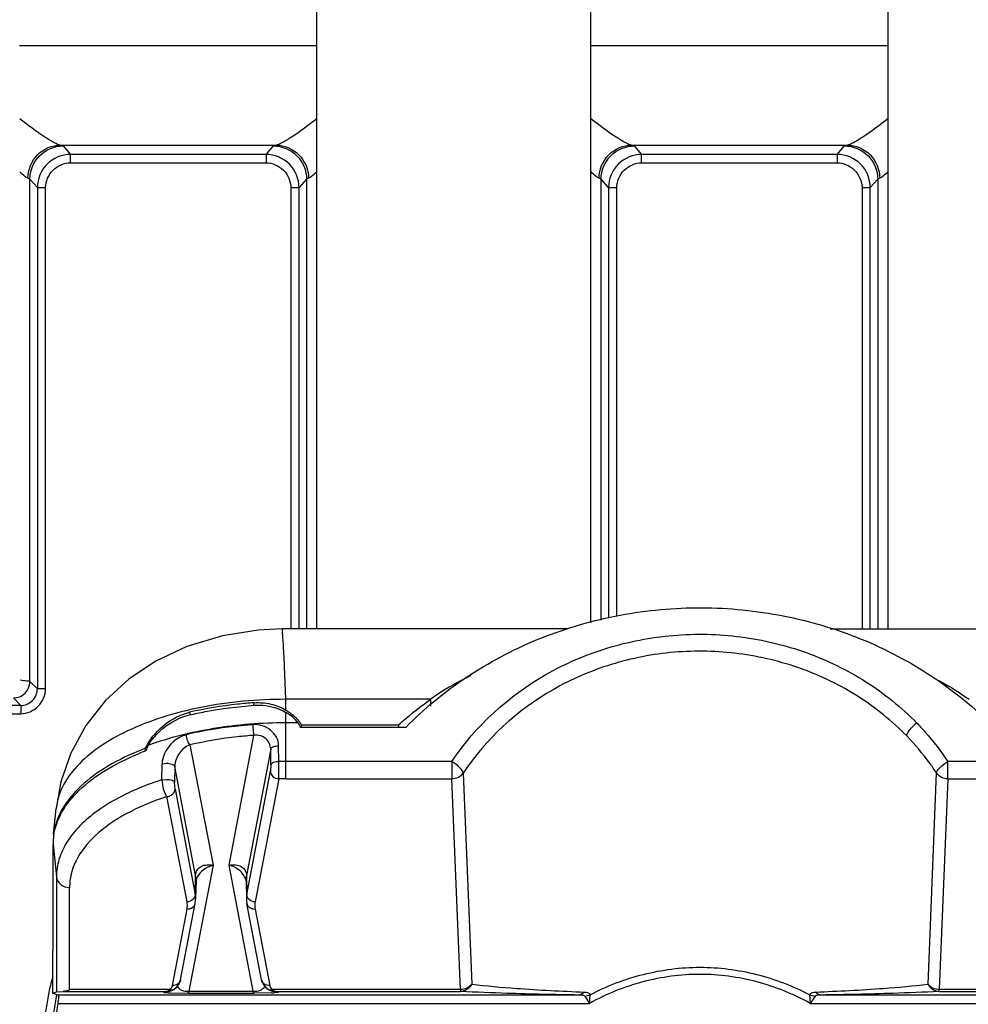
# Model space of a CAD drawing. Header units: inches. Extents: x 0 to 17, y 0 to 11.
# Tile 42 of 104: x 4.645 to 5.096, y 7.278 to 7.746. Entities that reach past the tile are written whole.
import ezdxf

# ---------------------------------------------------------------- set-up
doc = ezdxf.new("R2010")
doc.units = ezdxf.units.IN
doc.header["$LTSCALE"] = 0.935
doc.header["$MEASUREMENT"] = 0
doc.layers.add('1', color=7, linetype='CONTINUOUS')
doc.layers.add('2', color=7, linetype='CONTINUOUS')

msp = doc.modelspace()

# ---------------------------------------------------------------- linework, layer by layer
at = {"layer": '1', "color": 7, "linetype": 'Continuous'}
for p, q in [((4.7864557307, 7.4569437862), (4.7864557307, 7.9330109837)), ((4.9167706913, 7.4597361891), (4.9167706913, 7.9330109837)), ((5.058109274, 7.4569437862), (5.058109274, 7.9330109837)), ((4.7701350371, 7.4569435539), (4.770138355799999, 7.4569437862)), ((4.9058551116, 7.4569437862), (4.770138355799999, 7.4569437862)), ((5.0305481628, 7.4569437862), (5.1670801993, 7.4569437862)), ((4.7717881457, 7.4233671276), (4.771120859, 7.4389529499)), ((4.8405628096, 7.4233671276), (4.7717881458, 7.4233671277)), ((4.7717881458, 7.4182279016), (4.7717881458, 7.4233671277)), ((4.8405632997, 7.4233666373), (4.8405633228, 7.4201656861)), ((4.756426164, 7.4205687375), (4.756648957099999, 7.4217305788)), ((4.756648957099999, 7.4217305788), (4.7565641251, 7.4217246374)), ((4.756648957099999, 7.4217305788), (4.756564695, 7.421722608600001)), ((4.725935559, 7.4172276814), (4.726193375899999, 7.416003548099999)), ((4.7717857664, 7.3856553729), (4.7717857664, 7.417120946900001)), ((4.777591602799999, 7.4121811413), (4.7717857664, 7.4121811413)), ((4.8287205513, 7.410032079), (4.7787699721, 7.410032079)), ((4.779221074, 7.411249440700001), (4.7789876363, 7.410032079)), ((4.779221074, 7.411249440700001), (4.825297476, 7.4112495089)), ((4.8252973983, 7.411249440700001), (4.8252973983, 7.410032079)), ((4.7447143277, 7.3444908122), (4.7565573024, 7.4062505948)), ((4.7049581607, 7.3988510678), (4.704747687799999, 7.3999486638)), ((4.7261215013, 7.4016776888), (4.7370875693, 7.344490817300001)), ((4.7645042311, 7.3997487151), (4.7529834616, 7.3396691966)), ((4.7645802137, 7.3922116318), (4.7645042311, 7.3997487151)), ((4.768376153, 7.3937461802), (4.7682981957, 7.4012832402)), ((4.712778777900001, 7.385112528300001), (4.7128553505, 7.3927421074)), ((4.7128553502, 7.392741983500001), (4.7149659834, 7.3929741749)), ((4.7188770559, 7.3915124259), (4.7188178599, 7.3838866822)), ((4.728818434, 7.339669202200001), (4.7188770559, 7.3915124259)), ((4.7645802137, 7.3922116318), (4.7643916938, 7.3891639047)), ((4.7683101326, 7.3856260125), (4.768376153, 7.393746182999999)), ((4.8506692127, 7.3937728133), (4.7717857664, 7.3937728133)), ((4.8506692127, 7.3937728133), (4.8506692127, 7.3856553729)), ((5.1654877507, 7.3937728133), (5.0866068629, 7.3937728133)), ((5.0866068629, 7.3856553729), (5.0866068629, 7.3937728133)), ((4.7127794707, 7.3851120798), (4.714898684, 7.3853384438)), ((4.7531665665, 7.330625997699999), (4.7643916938, 7.3891639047)), ((4.7683101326, 7.3856260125), (4.7570850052, 7.3270881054)), ((4.7717857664, 7.3856553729), (4.8506692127, 7.3856553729)), ((4.8547826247, 7.2853827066), (4.8506692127, 7.3856553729)), ((4.856048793, 7.388340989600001), (4.8601122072, 7.2879935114)), ((5.0771663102, 7.2879948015), (5.0812247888, 7.3883397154)), ((5.0866068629, 7.3856553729), (5.0824934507, 7.2853827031)), ((5.0866068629, 7.3856553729), (5.1654877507, 7.3856553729)), ((4.7190356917, 7.380687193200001), (4.7188178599, 7.3838866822)), ((4.7190356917, 7.380687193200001), (4.7286353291, 7.3306260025)), ((4.6983012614, 7.37955427), (4.6981889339, 7.3795030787)), ((4.6983012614, 7.37955427), (4.6981974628, 7.3794984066)), ((4.7247168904, 7.327088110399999), (4.7151172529, 7.3771493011)), ((4.6612571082, 7.3592325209), (4.662489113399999, 7.3714122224)), ((4.66248962, 7.3714172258), (4.662489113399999, 7.3714122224)), ((4.6612032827, 7.3586818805), (4.6610600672, 7.355885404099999)), ((4.6610588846, 7.3544106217), (4.6626224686, 7.3389349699)), ((4.6610588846, 7.3040196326), (4.6610588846, 7.3544106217)), ((4.661079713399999, 7.3557706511), (4.6610832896, 7.3558568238)), ((4.6612571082, 7.3557688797), (4.6612696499, 7.3558548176)), ((4.7370875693, 7.344490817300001), (4.7256008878, 7.2845890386)), ((4.7562009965, 7.2845890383), (4.7447143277, 7.3444908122)), ((4.6626224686, 7.3389349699), (4.6626224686, 7.2843611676)), ((4.7286353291, 7.3306260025), (4.728818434, 7.339669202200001)), ((4.7529834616, 7.3396691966), (4.7531665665, 7.330625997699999)), ((4.6688977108, 7.2853827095), (4.6688977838, 7.3339551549)), ((4.7289960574, 7.3375887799), (4.7288130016, 7.3285480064)), ((4.7528058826, 7.3375865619), (4.7529888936, 7.3285479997)), ((4.7216143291, 7.290031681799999), (4.7285834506, 7.3263749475)), ((4.760187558, 7.290031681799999), (4.7532184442, 7.3263749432)), ((4.717747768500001, 7.2873635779), (4.72471689, 7.3237068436)), ((4.7570850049, 7.3237068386), (4.7640541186, 7.287363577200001)), ((4.6610588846, 7.3040196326), (4.6609561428, 7.303977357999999)), ((4.6609561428, 7.2836755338), (4.6609561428, 7.303977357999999)), ((4.717747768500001, 7.2873635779), (4.7174703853, 7.286586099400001)), ((4.6609561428, 7.2836755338), (4.6626224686, 7.2843611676)), ((4.662349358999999, 7.2831022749), (4.6609561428, 7.2836755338)), ((4.6635245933, 7.282803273), (4.6623493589, 7.2831022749)), ((4.6626224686, 7.2843611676), (4.6658433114, 7.284539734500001)), ((4.910931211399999, 7.2828032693), (4.6635245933, 7.282803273)), ((4.6658433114, 7.284539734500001), (4.7150359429, 7.2845397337)), ((4.7162707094, 7.2853827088), (4.6688977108, 7.2853827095)), ((4.7137736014, 7.2842473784), (4.7150359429, 7.2845397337)), ((4.7137736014, 7.2842473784), (4.7151948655, 7.28440885)), ((4.7150359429, 7.2845397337), (4.7158838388, 7.284935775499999)), ((4.7151812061, 7.2845421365), (4.7150359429, 7.2845397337)), ((4.7151948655, 7.28440885), (4.7165005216, 7.284711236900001)), ((4.7160399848, 7.2850927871), (4.7162713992, 7.285382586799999)), ((4.7165005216, 7.284711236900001), (4.7163330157, 7.2846747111)), ((4.7169121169, 7.2838693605), (4.7248521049, 7.2837467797)), ((4.7256008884, 7.2837460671), (4.7248521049, 7.2837467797)), ((4.7256008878, 7.2845890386), (4.7562009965, 7.2845890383)), ((4.7256008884, 7.2837460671), (4.7256008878, 7.2845890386)), ((4.7256008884, 7.2837460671), (4.7562009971, 7.283746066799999)), ((4.7562009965, 7.2845890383), (4.7562009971, 7.283746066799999)), ((4.7569497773, 7.283746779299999), (4.7562009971, 7.283746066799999)), ((4.7649019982, 7.2838698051), (4.7569497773, 7.283746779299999)), ((4.7648467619, 7.285159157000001), (4.763686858, 7.285314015)), ((4.7655311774, 7.285382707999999), (4.7648467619, 7.285159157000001)), ((4.766607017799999, 7.2844088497), (4.7653013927, 7.2847112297)), ((4.7654745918, 7.2846742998), (4.7653015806, 7.2847120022)), ((4.765364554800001, 7.2846977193), (4.7654745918, 7.2846742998)), ((4.7655304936, 7.2853825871), (4.7659181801, 7.2849356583)), ((4.8547826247, 7.2853827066), (4.7655311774, 7.285382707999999)), ((4.7659181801, 7.2849356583), (4.7663361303, 7.2846491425)), ((4.7663361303, 7.2846491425), (4.7666361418, 7.2845536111)), ((4.7680282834, 7.2842473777), (4.766607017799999, 7.2844088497)), ((4.7667659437, 7.2845397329), (4.7666287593, 7.2845419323)), ((4.7667659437, 7.2845397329), (4.854782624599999, 7.2845397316)), ((4.7667659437, 7.2845397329), (4.7680282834, 7.2842473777)), ((4.8547826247, 7.2853827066), (4.854782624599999, 7.2845397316)), ((4.916141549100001, 7.278866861), (4.9164535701, 7.2829847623)), ((5.020822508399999, 7.282984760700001), (5.0211345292, 7.278866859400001)), ((5.0234195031, 7.2823407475), (5.0211345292, 7.278866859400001)), ((5.2737513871, 7.2828032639), (5.026344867, 7.2828032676)), ((5.1717437, 7.2853827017), (5.0824934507, 7.2853827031)), ((5.0824934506, 7.2845397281), (5.0824934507, 7.2853827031)), ((5.0824934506, 7.2845397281), (5.1705089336, 7.284539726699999)), ((4.6632496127, 7.2788668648), (4.916141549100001, 7.278866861)), ((5.0211345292, 7.278866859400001), (5.2740263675, 7.2788668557))]:
    msp.add_line(p, q, dxfattribs=at)
for points in [[(4.7701374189, 7.45689985), (4.7586001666, 7.456290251), (4.741594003, 7.4535905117), (4.724641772, 7.448477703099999), (4.7099100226, 7.4415800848), (4.6972676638, 7.4331624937), (4.6859502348, 7.422743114), (4.6766603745, 7.410876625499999), (4.6695344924, 7.3978414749), (4.6647482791, 7.384089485), (4.6624889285, 7.3714179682)], [(4.7285834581, 7.3263749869), (4.7286191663, 7.326569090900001), (4.7287608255, 7.3276243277), (4.7288128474, 7.3285466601)], [(4.7529890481, 7.3285466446), (4.753038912, 7.3276478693), (4.753174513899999, 7.3266162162), (4.7532184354, 7.3263749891)], [(4.7181154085, 7.285314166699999), (4.7183896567, 7.285468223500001), (4.7197535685, 7.286538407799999), (4.72080401, 7.2879033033), (4.7214981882, 7.2895328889), (4.7216157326, 7.290039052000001)], [(4.7601862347, 7.2900386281), (4.7602723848, 7.2896508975), (4.760939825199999, 7.2880035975), (4.7619673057, 7.2866218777), (4.763310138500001, 7.285530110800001), (4.7636864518, 7.2853141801)], [(4.716332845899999, 7.284675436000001), (4.7163861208, 7.2846865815), (4.7165746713, 7.284729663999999), (4.7167695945, 7.2847802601), (4.7169721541, 7.2848395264), (4.7171841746, 7.2849090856)], [(4.7171841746, 7.2849090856), (4.7174080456, 7.2849911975), (4.7176436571, 7.285087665), (4.7178885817, 7.2851994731), (4.718115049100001, 7.2853139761)], [(4.7636868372, 7.285313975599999), (4.7638871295, 7.2852121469), (4.7641296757, 7.285100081), (4.7643638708, 7.2850028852), (4.7645860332, 7.2849201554), (4.7647949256, 7.2848504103), (4.7649931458, 7.284791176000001), (4.7651826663, 7.284740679), (4.765364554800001, 7.2846977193)]]:
    msp.add_lwpolyline(points, dxfattribs=at)
for centre, radius, start, end in [((4.7585440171, 7.3960905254), 0.0257967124, 57.6877697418, 59.1091813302), ((4.7318988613, 7.391650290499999), 0.0262634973, 103.1238486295, 104.0579268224), ((4.7620791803, 7.3999516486), 0.0205300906, 33.3878744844, 38.20510921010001), ((4.7519140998, 7.275930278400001), 0.1326847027, 110.8227054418, 112.4631851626), ((4.752152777, 7.274080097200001), 0.1333619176, 110.62862805, 112.2429997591), ((4.733693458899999, 7.3853269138), 0.0324292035, 149.5335597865, 153.1997017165), ((4.7348190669, 7.3878300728), 0.0316469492, 154.4638287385, 159.5420070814), ((4.771784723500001, 7.1755827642), 0.2181900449, 90.447437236, 90.8951125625), ((4.7717857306, 7.1754629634), 0.2183098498, 89.99999061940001, 90.4474560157), ((4.7717854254, 7.1799612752), 0.2056940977, 89.9999050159, 90.9680836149), ((4.6890720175, 7.354645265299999), 0.0280149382, 171.8324450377, 177.5213635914), ((4.688681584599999, 7.3546677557), 0.0276238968, 177.7118344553, 180.5333392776), ((4.7189626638, 7.337781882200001), 0.0100351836, 358.8974355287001, 10.8402128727), ((4.745829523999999, 7.3355232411), 0.0071810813, 13.087091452, 19.3784594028), ((4.7628459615, 7.3377801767), 0.0100417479, 169.1571028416, 181.0850565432), ((4.718819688, 7.3287407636), 0.0099950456, 358.8949492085, 10.8721030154), ((4.762982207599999, 7.3287407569), 0.0099950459, 169.1278864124, 181.1050506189), ((4.7668871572, 7.2879329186), 0.0028896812, 191.3630814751, 208.0212039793), ((4.7149949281, 7.2911915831), 0.0066520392, 271.6057145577, 279.8039436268), ((4.7195689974, 7.3597921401), 0.0759692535, 267.07730079, 267.9957801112), ((4.7143653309, 7.2865973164), 0.0022509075, 312.4246720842, 314.7032531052), ((4.7142006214, 7.286762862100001), 0.0024844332, 314.7175105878, 317.7616947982), ((4.7149881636, 7.291235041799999), 0.006696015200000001, 279.7976603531, 281.5845326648), ((4.7175550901, 7.2881017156), 0.0030070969, 244.7152971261, 250.2194587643), ((4.7174767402, 7.2878879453), 0.0027794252, 250.2479700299, 253.3234471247), ((4.7622520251, 7.359370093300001), 0.07554677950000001, 272.010190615, 272.9321159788), ((4.7668137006, 7.291234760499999), 0.006695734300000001, 258.4633736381, 260.2036314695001), ((4.7668068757, 7.2911908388), 0.0066512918, 260.1971894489, 268.4654799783), ((4.7668110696, 7.2855757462), 0.0010369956, 260.288506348, 267.505930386), ((5.1113817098, 7.4097758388), 0.2350656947, 212.8284432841, 213.841943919), ((4.7663802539, 7.263101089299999), 0.1043287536, 171.3083765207, 175.6694392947)]:
    msp.add_arc(centre, radius, start, end, dxfattribs=at)
for centre, major_axis, ratio, start_param, end_param in [((4.7573021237, 7.403315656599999), (0.0237270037, -0.0008820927), 0.7463459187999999, 0.5733843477, 0.9422307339), ((4.7569415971, 7.4014355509), (0.0237141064, 0.0009948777), 0.9052662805, 0.365220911, 0.4773036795)]:
    msp.add_ellipse(centre, major_axis=major_axis, ratio=ratio, start_param=start_param, end_param=end_param, dxfattribs=at)
for points, knots in [([(4.8287205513, 7.410032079), (4.8374739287, 7.4189179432), (4.8570984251, 7.4350247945), (4.8909492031, 7.452956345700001), (4.9281407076, 7.464111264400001), (4.967041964, 7.4681251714), (5.006009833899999, 7.464707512), (5.0433994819, 7.4541303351), (5.0775690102, 7.436722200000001), (5.097485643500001, 7.4209281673), (5.106401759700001, 7.4121811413)], [0, 0, 0, 0, 0.1220845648, 0.2464549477, 0.3726220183, 0.4997740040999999, 0.6269611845, 0.7532290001, 0.8777478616, 1, 1, 1, 1]), ([(4.771120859, 7.4389529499), (4.7710559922, 7.440310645), (4.7709290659, 7.4428668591), (4.7707328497, 7.446453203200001), (4.7705476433, 7.4495362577), (4.7703718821, 7.4520955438), (4.7701941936, 7.454103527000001), (4.7700831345, 7.455439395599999), (4.7700522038, 7.456212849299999), (4.7700565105, 7.4565988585), (4.7700734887, 7.4568031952), (4.7701095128, 7.456939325), (4.7701409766, 7.456943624)], [0, 0, 0, 0, 0.2260263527, 0.4255971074, 0.5972305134, 0.7396992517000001, 0.851955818, 0.9329549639, 0.9615059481, 0.9820724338, 0.9947193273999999, 1, 1, 1, 1]), ([(4.8506666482, 7.3937740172), (4.8619146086, 7.410702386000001), (4.8858486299, 7.4324244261), (4.9242477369, 7.44877853), (4.955868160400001, 7.4549389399), (4.9881989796, 7.4541609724), (5.0194876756, 7.4466993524), (5.0480692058, 7.4328084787), (5.06447155, 7.4195866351), (5.0717004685, 7.4121827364)], [0, 0, 0, 0, 0.2425257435, 0.3681711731, 0.495646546, 0.6237397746, 0.7512355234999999, 0.8765243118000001, 1, 1, 1, 1]), ([(5.0669941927, 7.4059469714), (5.0600975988, 7.4130275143), (5.0444489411, 7.4256735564), (5.0171712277, 7.4389638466), (4.9873081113, 7.4461031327), (4.956449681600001, 7.4468474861), (4.9262698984, 7.4409532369), (4.8896135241, 7.4253024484), (4.8667824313, 7.4045222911), (4.856054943, 7.388337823)], [0, 0, 0, 0, 0.123525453, 0.2488076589, 0.3762573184, 0.50428873, 0.6317127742, 0.7573414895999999, 1, 1, 1, 1]), ([(4.8597754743, 7.4347122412), (4.8581093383, 7.4339045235), (4.8514766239, 7.4305283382), (4.8451178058, 7.4266086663), (4.8405632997, 7.4233666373)], [0, 0, 0, 0, 0.2487988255, 1, 1, 1, 1]), ([(5.0792807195, 7.4338482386), (5.0807886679, 7.4330901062), (5.0867937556, 7.4299332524), (5.0925617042, 7.426322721), (5.0967131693, 7.4233671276)], [0, 0, 0, 0, 0.2487952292, 1, 1, 1, 1]), ([(4.7717881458, 7.4233675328), (4.7582230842, 7.423360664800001), (4.7382106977, 7.421571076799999), (4.7131835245, 7.4152299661), (4.6968211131, 7.408961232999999), (4.6830756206, 7.401243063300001), (4.672387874, 7.3923155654), (4.6651372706, 7.3823855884), (4.6628474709, 7.3749748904), (4.6624888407, 7.371417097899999)], [0, 0, 0, 0, 0.3141733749, 0.461357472, 0.5970257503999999, 0.7188111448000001, 0.824883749, 0.9171822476, 1, 1, 1, 1]), ([(4.825297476, 7.4112495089), (4.8265048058, 7.4123175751), (4.8314299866, 7.416557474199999), (4.836582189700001, 7.4205330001), (4.8405628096, 7.4233671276)], [0, 0, 0, 0, 0.2480535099, 1, 1, 1, 1]), ([(4.7259183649, 7.4159454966), (4.7283778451, 7.4165210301), (4.7385284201, 7.41866258), (4.7488514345, 7.419968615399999), (4.756678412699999, 7.4205203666)], [0, 0, 0, 0, 0.2435251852, 1, 1, 1, 1]), ([(4.7565641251, 7.4217246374), (4.7539322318, 7.4215397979), (4.7436470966, 7.4206324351), (4.733425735, 7.4189535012), (4.725935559, 7.4172276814)], [0, 0, 0, 0, 0.2555376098, 1, 1, 1, 1]), ([(4.7566489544, 7.4217305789), (4.759297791, 7.4219155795), (4.7646100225, 7.421527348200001), (4.7695695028, 7.419555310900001), (4.7717875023, 7.4182282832)], [0, 0, 0, 0, 0.5067384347, 1, 1, 1, 1]), ([(4.75667841, 7.4205203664), (4.7580257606, 7.420615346), (4.7632339, 7.4206118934), (4.7684684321, 7.4190836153), (4.7717857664, 7.417120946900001)], [0, 0, 0, 0, 0.2594922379, 1, 1, 1, 1]), ([(4.7723332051, 7.4178925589), (4.772904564, 7.417531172), (4.7750731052, 7.4160376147), (4.7770020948, 7.414187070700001), (4.7782117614, 7.412649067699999)], [0, 0, 0, 0, 0.2567845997, 1, 1, 1, 1]), ([(4.7057418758, 7.401769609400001), (4.7079334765, 7.405497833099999), (4.7136626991, 7.4120686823), (4.721462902, 7.4161115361), (4.7255193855, 7.417127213)], [0, 0, 0, 0, 0.5084033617, 1, 1, 1, 1]), ([(4.7062636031, 7.401472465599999), (4.7073425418, 7.4032416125), (4.7123663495, 7.4098008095), (4.7199084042, 7.4145232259), (4.7259183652, 7.4159456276)], [0, 0, 0, 0, 0.2512303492, 1, 1, 1, 1]), ([(4.7717857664, 7.4121811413), (4.7602604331, 7.4121811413), (4.7380173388, 7.4104771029), (4.7162993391, 7.4051452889), (4.7062636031, 7.401472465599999)], [0, 0, 0, 0, 0.5188778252, 1, 1, 1, 1]), ([(4.7398694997, 7.409522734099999), (4.7385554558, 7.409325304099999), (4.7333855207, 7.408496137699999), (4.7282482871, 7.407460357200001), (4.724445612, 7.4065629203)], [0, 0, 0, 0, 0.2537834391, 1, 1, 1, 1]), ([(4.756000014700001, 7.4113039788), (4.7546391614, 7.41120613), (4.7492466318, 7.410767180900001), (4.7438705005, 7.410123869), (4.7398694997, 7.409522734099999)], [0, 0, 0, 0, 0.2521806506, 1, 1, 1, 1]), ([(4.7559990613, 7.4113039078), (4.756012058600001, 7.410355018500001), (4.7561354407, 7.408663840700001), (4.7563505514, 7.406969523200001), (4.756557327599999, 7.4062505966)], [0, 0, 0, 0, 0.5591927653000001, 1, 1, 1, 1]), ([(4.7682981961, 7.4012832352), (4.7682864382, 7.4026880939), (4.7675094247, 7.405562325), (4.7646027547, 7.408922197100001), (4.7605887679, 7.411053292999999), (4.7575192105, 7.4114050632), (4.756000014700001, 7.4113039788)], [0, 0, 0, 0, 0.2400407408, 0.486203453, 0.7398582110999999, 1, 1, 1, 1]), ([(5.0669941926, 7.4059469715), (5.0670481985, 7.4063936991), (5.0674911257, 7.4074413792), (5.0689292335, 7.4096502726), (5.0705091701, 7.4112187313), (5.071698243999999, 7.4121809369)], [0, 0, 0, 0, 0.1704447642, 0.4206064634, 1, 1, 1, 1]), ([(5.0716983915, 7.412181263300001), (5.0730898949, 7.4107560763), (5.0784815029, 7.4049771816), (5.0833359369, 7.3986959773), (5.086607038, 7.3937729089)], [0, 0, 0, 0, 0.2520500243, 1, 1, 1, 1]), ([(4.724445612, 7.4065629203), (4.7198973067, 7.405499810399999), (4.7144550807, 7.4004534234), (4.7128616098, 7.3943146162), (4.7128554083, 7.3927477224)], [0, 0, 0, 0, 0.7488048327, 1, 1, 1, 1]), ([(4.7261215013, 7.4016776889), (4.7255755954, 7.402255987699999), (4.7248455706, 7.403906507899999), (4.7244864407, 7.405617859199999), (4.724447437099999, 7.4065633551)], [0, 0, 0, 0, 0.4566374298, 1, 1, 1, 1]), ([(4.7565573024, 7.4062505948), (4.7539387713, 7.4060623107), (4.7437155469, 7.405133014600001), (4.7335570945, 7.4034324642), (4.7261215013, 7.4016776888)], [0, 0, 0, 0, 0.255748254, 1, 1, 1, 1]), ([(4.7645042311, 7.3997487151), (4.7644990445, 7.400701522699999), (4.7640610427, 7.4026080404), (4.7622355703, 7.4048799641), (4.7595965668, 7.4062517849), (4.7575667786, 7.4063816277), (4.7565573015, 7.4062505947)], [0, 0, 0, 0, 0.2476497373, 0.4884198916, 0.7354237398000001, 1, 1, 1, 1]), ([(5.0812211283, 7.3883378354), (5.0801830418, 7.3899039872), (5.0758627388, 7.3961000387), (5.0709527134, 7.4018828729), (5.0669941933, 7.4059469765)], [0, 0, 0, 0, 0.2487920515, 1, 1, 1, 1]), ([(4.7261215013, 7.4016776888), (4.7241362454, 7.400980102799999), (4.7205866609, 7.3980626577), (4.718883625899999, 7.3937440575), (4.7188770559, 7.3915124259)], [0, 0, 0, 0, 0.4853096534, 1, 1, 1, 1]), ([(4.7645042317, 7.3997487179), (4.7646250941, 7.4002763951), (4.7660915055, 7.401103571), (4.7674284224, 7.4012644), (4.7682981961, 7.4012832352)], [0, 0, 0, 0, 0.3835714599, 1, 1, 1, 1]), ([(4.7012166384, 7.39854756), (4.6956676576, 7.3962523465), (4.685557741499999, 7.391238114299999), (4.6729380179, 7.3816933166), (4.664318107, 7.370860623), (4.6615998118, 7.362613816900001), (4.6612016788, 7.358681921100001)], [0, 0, 0, 0, 0.3054815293, 0.571145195, 0.7989546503, 1, 1, 1, 1]), ([(4.6613412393, 7.3586253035), (4.6618961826, 7.3624964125), (4.6648751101, 7.37054957), (4.673617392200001, 7.3810861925), (4.686189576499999, 7.3903810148), (4.6961933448, 7.3952772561), (4.7016705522, 7.3975181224)], [0, 0, 0, 0, 0.2012015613, 0.4297575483, 0.6955298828, 1, 1, 1, 1]), ([(4.7149659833, 7.3929741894), (4.7158581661, 7.392967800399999), (4.7172075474, 7.392823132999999), (4.7187505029, 7.392042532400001), (4.7188780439, 7.3915123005)], [0, 0, 0, 0, 0.6206384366, 1, 1, 1, 1]), ([(4.768376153, 7.393746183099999), (4.7675059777, 7.3937275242), (4.7661684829, 7.3935668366), (4.764701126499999, 7.392739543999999), (4.7645802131, 7.392211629)], [0, 0, 0, 0, 0.6164304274, 1, 1, 1, 1]), ([(4.8560549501, 7.388337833), (4.8560040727, 7.3887659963), (4.8555008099, 7.389759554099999), (4.8538269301, 7.3917485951), (4.8520108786, 7.3930318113), (4.8506692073, 7.393772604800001)], [0, 0, 0, 0, 0.1655223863, 0.4116565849, 1, 1, 1, 1]), ([(5.0812211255, 7.3883378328), (5.081271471, 7.3887615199), (5.0817584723, 7.3897625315), (5.0834560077, 7.3917375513), (5.0852613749, 7.3930384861), (5.0866068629, 7.3937728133)], [0, 0, 0, 0, 0.1637396, 0.41175479, 1, 1, 1, 1]), ([(4.7127794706, 7.3851120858), (4.7115111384, 7.3847046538), (4.706609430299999, 7.3830575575), (4.701795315, 7.381144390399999), (4.6983012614, 7.37955427)], [0, 0, 0, 0, 0.2576209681, 1, 1, 1, 1]), ([(4.7127794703, 7.3851120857), (4.7128226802, 7.3835793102), (4.7132028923, 7.381338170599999), (4.7141406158, 7.378701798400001), (4.7147617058, 7.3775807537), (4.7151172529, 7.3771493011)], [0, 0, 0, 0, 0.5479914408, 0.8002011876, 1, 1, 1, 1]), ([(4.7148986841, 7.3853384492), (4.7158224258, 7.3853363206), (4.7171070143, 7.3851896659), (4.7183896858, 7.3845094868), (4.7187628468, 7.384088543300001), (4.7188175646, 7.3838878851)], [0, 0, 0, 0, 0.6373242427, 0.8565036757, 1, 1, 1, 1]), ([(4.7643916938, 7.3891639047), (4.7644097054, 7.388265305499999), (4.765395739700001, 7.3863782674), (4.7673237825, 7.385673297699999), (4.7683101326, 7.3856260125)], [0, 0, 0, 0, 0.4764870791, 1, 1, 1, 1]), ([(4.8506665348, 7.3856549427), (4.8517252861, 7.385665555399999), (4.8538115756, 7.3861380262), (4.8554778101, 7.3875158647), (4.856048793, 7.388340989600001)], [0, 0, 0, 0, 0.513428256, 1, 1, 1, 1]), ([(5.0812247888, 7.3883397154), (5.0817961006, 7.3875157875), (5.0834616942, 7.3861403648), (5.085546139, 7.3856687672), (5.0866039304, 7.3856581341)], [0, 0, 0, 0, 0.4865998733, 1, 1, 1, 1]), ([(4.7151172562, 7.3771492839), (4.7161036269, 7.377196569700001), (4.7180370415, 7.3779013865), (4.719007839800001, 7.3797888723), (4.7190355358, 7.380687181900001)], [0, 0, 0, 0, 0.5235301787, 1, 1, 1, 1]), ([(4.7151172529, 7.3771493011), (4.708454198, 7.3749508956), (4.6963508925, 7.369941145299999), (4.6812951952, 7.359794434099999), (4.6726991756, 7.3493169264), (4.6693892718, 7.3404776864), (4.6688765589, 7.3360911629), (4.6688977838, 7.3339551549)], [0, 0, 0, 0, 0.3135351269, 0.5816938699, 0.8050063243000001, 0.9045449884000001, 1, 1, 1, 1]), ([(4.6981889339, 7.3795030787), (4.696719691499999, 7.3788325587), (4.6911988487, 7.3761727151), (4.6858983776, 7.373033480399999), (4.6822307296, 7.370402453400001)], [0, 0, 0, 0, 0.2635137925, 1, 1, 1, 1]), ([(4.6822307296, 7.370402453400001), (4.679215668, 7.3682395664), (4.6737896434, 7.3637234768), (4.667412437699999, 7.3559095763), (4.663468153, 7.3475840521), (4.6625962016, 7.341744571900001), (4.6626224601, 7.3389358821)], [0, 0, 0, 0, 0.2894801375, 0.5476919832, 0.7808732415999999, 1, 1, 1, 1]), ([(4.728818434, 7.339669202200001), (4.7288374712, 7.340560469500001), (4.7293417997, 7.342358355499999), (4.7314555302, 7.3441839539), (4.7341997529, 7.3448766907), (4.7361267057, 7.344717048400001), (4.7370875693, 7.344490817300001)], [0, 0, 0, 0, 0.2439822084, 0.4802451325, 0.7298353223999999, 1, 1, 1, 1]), ([(4.737087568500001, 7.344490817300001), (4.7353782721, 7.3440883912), (4.7321048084, 7.3425182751), (4.7297831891, 7.3395948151), (4.7291990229, 7.33792863)], [0, 0, 0, 0, 0.4986380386, 1, 1, 1, 1]), ([(4.7447143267, 7.344490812), (4.7457332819, 7.3447222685), (4.7477412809, 7.3448735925), (4.750535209, 7.3440969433), (4.752506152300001, 7.3422115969), (4.7529652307, 7.3405053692), (4.7529834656, 7.339669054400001)], [0, 0, 0, 0, 0.2860502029, 0.5411911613, 0.7710000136, 1, 1, 1, 1]), ([(4.7526037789, 7.3379059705), (4.7520404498, 7.3395128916), (4.7497706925, 7.3424569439), (4.7464940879, 7.34408654), (4.7447143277, 7.3444908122)], [0, 0, 0, 0, 0.4826673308, 1, 1, 1, 1]), ([(4.6626224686, 7.338934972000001), (4.662759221, 7.337581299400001), (4.664424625, 7.3348333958), (4.6674010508, 7.3339551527), (4.6688977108, 7.3339551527)], [0, 0, 0, 0, 0.476183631, 1, 1, 1, 1]), ([(4.7286353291, 7.3306260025), (4.7286173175, 7.329727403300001), (4.7276312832, 7.3278403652), (4.725703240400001, 7.327135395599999), (4.7247168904, 7.327088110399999)], [0, 0, 0, 0, 0.4764870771, 1, 1, 1, 1]), ([(4.7570850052, 7.3270881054), (4.7560986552, 7.3271353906), (4.7541706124, 7.3278403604), (4.7531845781, 7.3297273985), (4.7531665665, 7.330625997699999)], [0, 0, 0, 0, 0.5235129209, 1, 1, 1, 1]), ([(4.72471689, 7.3237068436), (4.7255789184, 7.3236655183), (4.7273360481, 7.3240572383), (4.7284279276, 7.3255768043), (4.7285817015, 7.3263672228)], [0, 0, 0, 0, 0.5173176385, 1, 1, 1, 1]), ([(4.7532200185, 7.3263681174), (4.7533735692, 7.325577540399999), (4.754465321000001, 7.324057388), (4.7562228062, 7.3236655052), (4.7570850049, 7.3237068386)], [0, 0, 0, 0, 0.4826680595, 1, 1, 1, 1]), ([(4.9164541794, 7.2829836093), (4.924459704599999, 7.287169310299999), (4.9415008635, 7.2936727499), (4.959614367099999, 7.2960139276), (4.9686380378, 7.2960137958)], [0, 0, 0, 0, 0.5002789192, 1, 1, 1, 1]), ([(4.9686380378, 7.2960137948), (4.9776568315, 7.296013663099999), (4.9957701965, 7.2936740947), (5.0128120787, 7.2871716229), (5.0208219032, 7.282983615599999)], [0, 0, 0, 0, 0.4994509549, 1, 1, 1, 1]), ([(5.0211345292, 7.278866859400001), (5.0131500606, 7.283270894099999), (4.996050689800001, 7.290193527), (4.9686380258, 7.293859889), (4.9412251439, 7.2901941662), (4.9241260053, 7.283270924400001), (4.916141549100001, 7.278866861)], [0, 0, 0, 0, 0.2500255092, 0.5000000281, 0.7499744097, 1, 1, 1, 1]), ([(4.7174703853, 7.286586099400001), (4.7174108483, 7.286474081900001), (4.7171114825, 7.2859876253), (4.7166616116, 7.285592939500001), (4.7162707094, 7.2853827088)], [0, 0, 0, 0, 0.2222803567, 1, 1, 1, 1]), ([(4.7216140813, 7.2900317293), (4.7214622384, 7.289239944), (4.7203714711, 7.287715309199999), (4.7186112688, 7.2873221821), (4.717747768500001, 7.2873635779)], [0, 0, 0, 0, 0.4825587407, 1, 1, 1, 1]), ([(4.7200813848, 7.2869701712), (4.7204931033, 7.28614951), (4.7223001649, 7.2847552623), (4.7244360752, 7.2845453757), (4.7256008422, 7.2845893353)], [0, 0, 0, 0, 0.4406243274, 1, 1, 1, 1]), ([(4.7562010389, 7.284589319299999), (4.7573646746, 7.2845454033), (4.7594984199, 7.2847550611), (4.761305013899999, 7.286145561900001), (4.7617178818, 7.2869648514)], [0, 0, 0, 0, 0.5593266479, 1, 1, 1, 1]), ([(4.7640541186, 7.287363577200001), (4.7631907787, 7.287322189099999), (4.7614309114, 7.2877151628), (4.760340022, 7.2892392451), (4.760187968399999, 7.2900308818)], [0, 0, 0, 0, 0.5174277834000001, 1, 1, 1, 1]), ([(4.7655311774, 7.285382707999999), (4.7653879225, 7.2854602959), (4.7649098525, 7.285768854), (4.7645265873, 7.2862181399), (4.7643362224, 7.2865753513)], [0, 0, 0, 0, 0.2869834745, 1, 1, 1, 1]), ([(4.860115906, 7.2879915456), (4.8598745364, 7.287496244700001), (4.858615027, 7.2857138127), (4.856404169, 7.284563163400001), (4.8547826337, 7.284539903)], [0, 0, 0, 0, 0.2535954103, 1, 1, 1, 1]), ([(4.8601122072, 7.2879935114), (4.8595351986, 7.287190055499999), (4.8578812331, 7.2858545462), (4.8558273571, 7.2853960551), (4.8547853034, 7.2853854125)], [0, 0, 0, 0, 0.4869722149, 1, 1, 1, 1]), ([(4.8601158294, 7.287991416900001), (4.867180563, 7.2871326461), (4.8850168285, 7.2855683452), (4.902892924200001, 7.2846542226), (4.913665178, 7.284242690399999)], [0, 0, 0, 0, 0.3976530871, 1, 1, 1, 1]), ([(5.0236108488, 7.2842427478), (5.0344222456, 7.2846557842), (5.0522983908, 7.2855704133), (5.0701343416, 7.287137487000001), (5.077160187, 7.287991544)], [0, 0, 0, 0, 0.6045357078, 1, 1, 1, 1]), ([(5.0771601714, 7.2879915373), (5.0774014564, 7.2874964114), (5.0786615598, 7.285713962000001), (5.0808718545, 7.2845667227), (5.0824934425, 7.284539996)], [0, 0, 0, 0, 0.2535162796, 1, 1, 1, 1]), ([(5.0824963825, 7.285382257), (5.081453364, 7.285392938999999), (5.0793976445, 7.2858521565), (5.0777429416, 7.2871900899), (5.0771663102, 7.2879948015)], [0, 0, 0, 0, 0.513056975, 1, 1, 1, 1]), ([(4.6635245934, 7.282803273), (4.6635594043, 7.2827968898), (4.6636058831, 7.2826616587), (4.6636347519, 7.2822923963), (4.6635935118, 7.2814700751), (4.6634571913, 7.2802804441), (4.6633250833, 7.2793603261), (4.6632496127, 7.2788668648)], [0, 0, 0, 0, 0.0266800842, 0.0857446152, 0.3026275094, 0.6236731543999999, 1, 1, 1, 1]), ([(4.6688977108, 7.2853827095), (4.6686432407, 7.2852554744), (4.6676772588, 7.2848218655), (4.6666195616, 7.284555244), (4.665843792, 7.284539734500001)], [0, 0, 0, 0, 0.2682930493, 1, 1, 1, 1]), ([(4.7137736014, 7.2842473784), (4.7137135, 7.2842322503), (4.7134946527, 7.284147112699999), (4.714078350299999, 7.284031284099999), (4.7145928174, 7.2839945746), (4.7152947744, 7.2839423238), (4.7156954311, 7.2839217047)], [0, 0, 0, 0, 0.0809484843, 0.1837424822, 0.4760008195, 1, 1, 1, 1]), ([(4.7181150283, 7.2853140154), (4.7180140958, 7.2852606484), (4.717558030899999, 7.285079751), (4.717036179, 7.2851185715), (4.716679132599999, 7.2852254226)], [0, 0, 0, 0, 0.2345060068, 1, 1, 1, 1]), ([(4.7680282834, 7.2842473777), (4.768088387, 7.2842322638), (4.7683069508, 7.284147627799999), (4.7677263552, 7.2840313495), (4.7672137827, 7.2839951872), (4.7665152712, 7.2839428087), (4.7661164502, 7.2839222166)], [0, 0, 0, 0, 0.0812966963, 0.1839675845, 0.4761415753, 1, 1, 1, 1]), ([(4.9109306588, 7.282803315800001), (4.8996372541, 7.282992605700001), (4.8809153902, 7.283413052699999), (4.86220167, 7.284138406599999), (4.8547814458, 7.2845398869)], [0, 0, 0, 0, 0.60316937, 1, 1, 1, 1]), ([(4.913856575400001, 7.282340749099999), (4.9137796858, 7.2824600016), (4.9133966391, 7.2826090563), (4.9124347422, 7.2827758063), (4.9115589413, 7.2827992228), (4.910931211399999, 7.2828032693)], [0, 0, 0, 0, 0.141715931, 0.373033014, 1, 1, 1, 1]), ([(4.9136652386, 7.284242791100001), (4.9134804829, 7.2840269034), (4.9127385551, 7.283294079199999), (4.9116929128, 7.282817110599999), (4.9109312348, 7.2828032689)], [0, 0, 0, 0, 0.2716670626, 1, 1, 1, 1]), ([(4.9136652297, 7.284242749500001), (4.9139859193, 7.2842306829), (4.914969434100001, 7.284160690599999), (4.916302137, 7.2836919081), (4.9164535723, 7.282984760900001)], [0, 0, 0, 0, 0.3073627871, 1, 1, 1, 1]), ([(5.0208225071, 7.2829847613), (5.0208773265, 7.2832000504), (5.0212343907, 7.2837431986), (5.0222936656, 7.2841351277), (5.0231413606, 7.2842288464), (5.0236108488, 7.2842427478)], [0, 0, 0, 0, 0.2059635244, 0.5645467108, 1, 1, 1, 1]), ([(5.026344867, 7.2828032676), (5.0257162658, 7.2827992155), (5.0248400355, 7.2827757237), (5.0238781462, 7.282608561), (5.0234961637, 7.2824596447), (5.0234195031, 7.2823407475)], [0, 0, 0, 0, 0.6278427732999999, 0.858704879, 1, 1, 1, 1]), ([(5.026344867, 7.2828032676), (5.0260991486, 7.282807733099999), (5.025050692, 7.282955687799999), (5.024130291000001, 7.2836304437), (5.0236108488, 7.2842427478)], [0, 0, 0, 0, 0.2343432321, 1, 1, 1, 1]), ([(5.0824980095, 7.2845399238), (5.0751184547, 7.2841406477), (5.0564041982, 7.2834139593), (5.037681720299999, 7.2829932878), (5.0263469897, 7.2828033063)], [0, 0, 0, 0, 0.3946429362, 1, 1, 1, 1])]:
    msp.add_open_spline(points, degree=3, knots=knots, dxfattribs=at)
for points in [[(4.7247169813, 7.3237068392), (4.7249292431, 7.324813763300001), (4.7249292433, 7.325981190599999), (4.7247169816, 7.3270881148)], [(4.7570849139, 7.3270881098), (4.7568726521, 7.325981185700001), (4.756872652, 7.3248137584), (4.7570849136, 7.323706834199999)], [(4.913856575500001, 7.282340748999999), (4.9147471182, 7.2823896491), (4.915642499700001, 7.282613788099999), (4.9164535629, 7.2829847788)], [(5.0208225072, 7.2829847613), (5.0216327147, 7.2826119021), (5.0225289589, 7.2823896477), (5.0234195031, 7.2823407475)]]:
    msp.add_open_spline(points, degree=3, dxfattribs=at)
at = {"layer": '2', "color": 7, "linetype": 'Continuous'}
for p, q in [((4.7864557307, 7.7340226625), (4.645117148, 7.7340226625)), ((5.058109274, 7.7340226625), (4.9167706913, 7.7340226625)), ((4.6645671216, 7.6868157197), (4.7670057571, 7.6868157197)), ((4.6645671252, 7.6868157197), (4.6657396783, 7.6863675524)), ((4.6657396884, 7.6863675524), (4.6692806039, 7.682344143)), ((4.7622922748, 7.682344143), (4.7658331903, 7.6863675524)), ((4.765833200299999, 7.6863675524), (4.7670057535, 7.6868157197)), ((4.9362206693, 7.686815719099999), (5.038659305, 7.686815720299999)), ((4.936220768, 7.686815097), (4.9373933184, 7.6863669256)), ((4.9373932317, 7.6863675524), (4.9409341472, 7.682344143)), ((5.0339458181, 7.682344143), (5.0374867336, 7.6863675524)), ((5.0374867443, 7.6863675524), (5.0386593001, 7.686815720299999)), ((4.7622922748, 7.682344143), (4.6692806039, 7.682344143)), ((4.6692806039, 7.678410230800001), (4.6692806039, 7.682344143)), ((4.7622922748, 7.682344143), (4.7622922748, 7.678410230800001)), ((5.0339458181, 7.682344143), (4.9409341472, 7.682344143)), ((4.9409341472, 7.678410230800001), (4.9409341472, 7.682344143)), ((5.0339458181, 7.682344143), (5.0339458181, 7.678410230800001)), ((4.6692806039, 7.678410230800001), (4.7622922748, 7.678410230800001)), ((4.9409341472, 7.678410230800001), (5.0339458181, 7.678410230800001)), ((4.6500012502, 7.6706319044), (4.6490520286, 7.671080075)), ((4.6500012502, 7.4318703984), (4.6500012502, 7.6706319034)), ((4.6535441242, 7.6666062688), (4.6500012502, 7.6706319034)), ((4.7815716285, 7.6706319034), (4.7780287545, 7.6666062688)), ((4.7825208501, 7.671080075), (4.7815716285, 7.6706319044)), ((4.7815716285, 7.6706319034), (4.7815716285, 7.4569437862)), ((4.9216547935, 7.6706319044), (4.9207055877, 7.6710800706)), ((4.9216547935, 7.460985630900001), (4.9216547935, 7.6706319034)), ((4.9251976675, 7.6666062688), (4.9216547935, 7.6706319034)), ((5.0532251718, 7.6706319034), (5.0496822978, 7.6666062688)), ((5.0541743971, 7.6710800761), (5.0532251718, 7.6706319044)), ((5.0532251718, 7.6706319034), (5.0532251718, 7.4569437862)), ((4.6535441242, 7.6666062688), (4.6574787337, 7.6666062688)), ((4.6535441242, 7.6666062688), (4.6535441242, 7.4283275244)), ((4.6574787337, 7.4283275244), (4.6574787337, 7.6666062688)), ((4.774094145, 7.6666062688), (4.7780287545, 7.6666062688)), ((4.774094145, 7.6666062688), (4.774094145, 7.4569437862)), ((4.7780287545, 7.4569437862), (4.7780287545, 7.6666062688)), ((4.9251976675, 7.6666062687), (4.929132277, 7.6666062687)), ((4.9251976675, 7.6666062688), (4.9251976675, 7.4618919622)), ((4.929132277, 7.462898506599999), (4.929132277, 7.6666062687)), ((5.0457476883, 7.6666062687), (5.0496822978, 7.6666062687)), ((5.0457476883, 7.6666062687), (5.0457476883, 7.4569437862)), ((5.0496822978, 7.4569437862), (5.0496822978, 7.6666062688)), ((4.6500012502, 7.4318703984), (4.6535441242, 7.4283275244)), ((4.6574787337, 7.4283275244), (4.6535441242, 7.4283275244)), ((4.6456749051, 7.4204583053), (4.6421320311, 7.424001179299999)), ((4.6456749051, 7.4204583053), (4.5142444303, 7.4204583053)), ((4.6456749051, 7.4204583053), (4.6456749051, 7.4165236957)), ((4.5142444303, 7.4165236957), (4.6456749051, 7.4165236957))]:
    msp.add_line(p, q, dxfattribs=at)
for centre, radius, start, end in [((4.7663854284, 7.2616258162), 0.1097042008, 164.6276105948, 168.1985092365), ((4.7680594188, 7.2609862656), 0.1075737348, 168.2113342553, 170.3114563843), ((4.7686249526, 7.260891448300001), 0.1081471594, 170.3123623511, 174.5161362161)]:
    msp.add_arc(centre, radius, start, end, dxfattribs=at)
for points, knots in [([(4.645154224, 7.6994571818), (4.6490224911, 7.6963745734), (4.6544021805, 7.6923293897), (4.660969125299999, 7.68831344), (4.6635171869, 7.686987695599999), (4.6645671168, 7.6868157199)], [0, 0, 0, 0, 0.6382435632, 0.862717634, 1, 1, 1, 1]), ([(4.7670057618, 7.6868157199), (4.7680557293, 7.6869877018), (4.7706038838, 7.6883135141), (4.7771710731, 7.6923296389), (4.7825509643, 7.696375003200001), (4.7864193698, 7.6994577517)], [0, 0, 0, 0, 0.1372818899, 0.3617562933, 1, 1, 1, 1]), ([(4.9168076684, 7.699455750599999), (4.9206755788, 7.6963734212), (4.9260547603, 7.692328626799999), (4.932621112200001, 7.688313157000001), (4.9351689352, 7.6869876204), (4.9362187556, 7.6868157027)], [0, 0, 0, 0, 0.6382476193, 0.8627193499, 1, 1, 1, 1]), ([(5.0386616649, 7.6868156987), (5.0397114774, 7.686987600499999), (5.0422592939, 7.688313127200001), (5.0488256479, 7.6923285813), (5.0542048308, 7.696373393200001), (5.0580727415, 7.6994557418)], [0, 0, 0, 0, 0.1372793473, 0.3617506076, 1, 1, 1, 1]), ([(4.6490520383, 7.6710800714), (4.649078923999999, 7.6750794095), (4.6523667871, 7.6833465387), (4.660607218, 7.6867884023), (4.6645671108, 7.6868157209)], [0, 0, 0, 0, 0.5024776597, 1, 1, 1, 1]), ([(4.6500012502, 7.6706319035), (4.6500068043, 7.674645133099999), (4.6533715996, 7.6829991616), (4.661725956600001, 7.686361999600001), (4.6657396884, 7.6863675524)], [0, 0, 0, 0, 0.4999687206, 1, 1, 1, 1]), ([(4.7658331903, 7.6863675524), (4.7698469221, 7.686361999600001), (4.7782012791, 7.6829991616), (4.7815660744, 7.674645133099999), (4.7815716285, 7.6706319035)], [0, 0, 0, 0, 0.5000312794, 1, 1, 1, 1]), ([(4.7670057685, 7.6868157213), (4.7709656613, 7.6867884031), (4.7792060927, 7.6833465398), (4.782493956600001, 7.6750794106), (4.7825208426, 7.671080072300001)], [0, 0, 0, 0, 0.4975223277, 1, 1, 1, 1]), ([(4.9207055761, 7.6710800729), (4.9207324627, 7.675079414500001), (4.9240203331, 7.683346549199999), (4.932260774, 7.686788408), (4.936220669, 7.6868157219)], [0, 0, 0, 0, 0.5024777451, 1, 1, 1, 1]), ([(4.9216547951, 7.6706319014), (4.9216603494, 7.67464526), (4.9250250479, 7.6830183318), (4.9333799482, 7.686323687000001), (4.9373932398, 7.6863669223)], [0, 0, 0, 0, 0.4999899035, 1, 1, 1, 1]), ([(5.0374867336, 7.6863675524), (5.0415004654, 7.686361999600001), (5.0498548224, 7.6829991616), (5.0532196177, 7.674645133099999), (5.0532251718, 7.6706319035)], [0, 0, 0, 0, 0.5000312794, 1, 1, 1, 1]), ([(5.038659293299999, 7.6868157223), (5.0426191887, 7.6867884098), (5.0508596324, 7.683346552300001), (5.0541475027, 7.6750794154), (5.0541743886, 7.6710800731)], [0, 0, 0, 0, 0.4975222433, 1, 1, 1, 1]), ([(4.6692806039, 7.682344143), (4.6652658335, 7.682342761), (4.6569026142, 7.6789841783), (4.6535454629, 7.6706208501), (4.6535441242, 7.6666062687)], [0, 0, 0, 0, 0.500011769, 1, 1, 1, 1]), ([(4.7780287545, 7.6666062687), (4.778027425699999, 7.670620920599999), (4.7746701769, 7.678984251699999), (4.7663069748, 7.682342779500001), (4.7622922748, 7.682344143)], [0, 0, 0, 0, 0.4999970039, 1, 1, 1, 1]), ([(4.9409341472, 7.682344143), (4.9369193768, 7.682342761), (4.9285561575, 7.6789841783), (4.9251990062, 7.6706208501), (4.9251976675, 7.6666062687)], [0, 0, 0, 0, 0.500011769, 1, 1, 1, 1]), ([(5.0496822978, 7.6666062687), (5.049680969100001, 7.670620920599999), (5.0463237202, 7.678984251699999), (5.0379605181, 7.682342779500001), (5.0339458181, 7.682344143)], [0, 0, 0, 0, 0.4999970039, 1, 1, 1, 1]), ([(4.6574787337, 7.6666062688), (4.6574997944, 7.6696009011), (4.6601650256, 7.6757264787), (4.6662864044, 7.6783810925), (4.6692806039, 7.678410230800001)], [0, 0, 0, 0, 0.5000304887, 1, 1, 1, 1]), ([(4.7622922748, 7.678410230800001), (4.7652861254, 7.6784018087), (4.7714152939, 7.675716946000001), (4.7740573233, 7.669601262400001), (4.774094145, 7.6666062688)], [0, 0, 0, 0, 0.499886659, 1, 1, 1, 1]), ([(4.929132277, 7.6666062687), (4.9291533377, 7.6696009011), (4.9318185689, 7.6757264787), (4.937939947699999, 7.6783810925), (4.9409341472, 7.678410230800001)], [0, 0, 0, 0, 0.5000304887, 1, 1, 1, 1]), ([(5.0339458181, 7.678410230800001), (5.0369396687, 7.6784018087), (5.0430688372, 7.675716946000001), (5.0457108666, 7.669601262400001), (5.0457476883, 7.6666062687)], [0, 0, 0, 0, 0.499886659, 1, 1, 1, 1]), ([(4.6490520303, 7.6710800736), (4.6484635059, 7.6712388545), (4.6471195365, 7.6722362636), (4.6459393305, 7.673307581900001), (4.6452210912, 7.6740121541)], [0, 0, 0, 0, 0.3772790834, 1, 1, 1, 1]), ([(4.7863588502, 7.6740190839), (4.7856392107, 7.6733128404), (4.7844568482, 7.6722391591), (4.7831104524, 7.6712391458), (4.7825208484, 7.6710800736)], [0, 0, 0, 0, 0.6227964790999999, 1, 1, 1, 1]), ([(4.920705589, 7.6710800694), (4.9201170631, 7.6712388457), (4.918773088, 7.6722362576), (4.9175928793, 7.6733075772), (4.9168746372, 7.6740121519)], [0, 0, 0, 0, 0.3772783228, 1, 1, 1, 1]), ([(5.058012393, 7.674019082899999), (5.057292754, 7.6733128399), (5.0561103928, 7.6722391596), (5.0547639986, 7.6712391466), (5.0541743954, 7.671080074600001)], [0, 0, 0, 0, 0.6227966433, 1, 1, 1, 1]), ([(4.645333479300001, 7.432553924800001), (4.6464284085, 7.4324688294), (4.6478999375, 7.4322031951), (4.649643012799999, 7.4321864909), (4.6500012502, 7.431870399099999)], [0, 0, 0, 0, 0.6968540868, 1, 1, 1, 1]), ([(4.6456749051, 7.4165236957), (4.648669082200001, 7.416538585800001), (4.6547939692, 7.4192169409), (4.657445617, 7.425332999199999), (4.6574787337, 7.4283275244)], [0, 0, 0, 0, 0.4999587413, 1, 1, 1, 1])]:
    msp.add_open_spline(points, degree=3, knots=knots, dxfattribs=at)
for points in [[(4.6421320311, 7.424001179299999), (4.6441390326, 7.4240036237), (4.6483171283, 7.425685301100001), (4.6499988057, 7.429863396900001), (4.6500012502, 7.4318703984)], [(4.6456749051, 7.4204583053), (4.6476789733, 7.420457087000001), (4.651826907, 7.4221755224), (4.6535453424, 7.4263234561), (4.6535441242, 7.4283275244)], [(4.6590001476, 7.2840626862), (4.657978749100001, 7.279183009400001), (4.657276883, 7.2742284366), (4.6568574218, 7.2692606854)]]:
    msp.add_open_spline(points, degree=3, dxfattribs=at)

doc.saveas('drawing.dxf')
